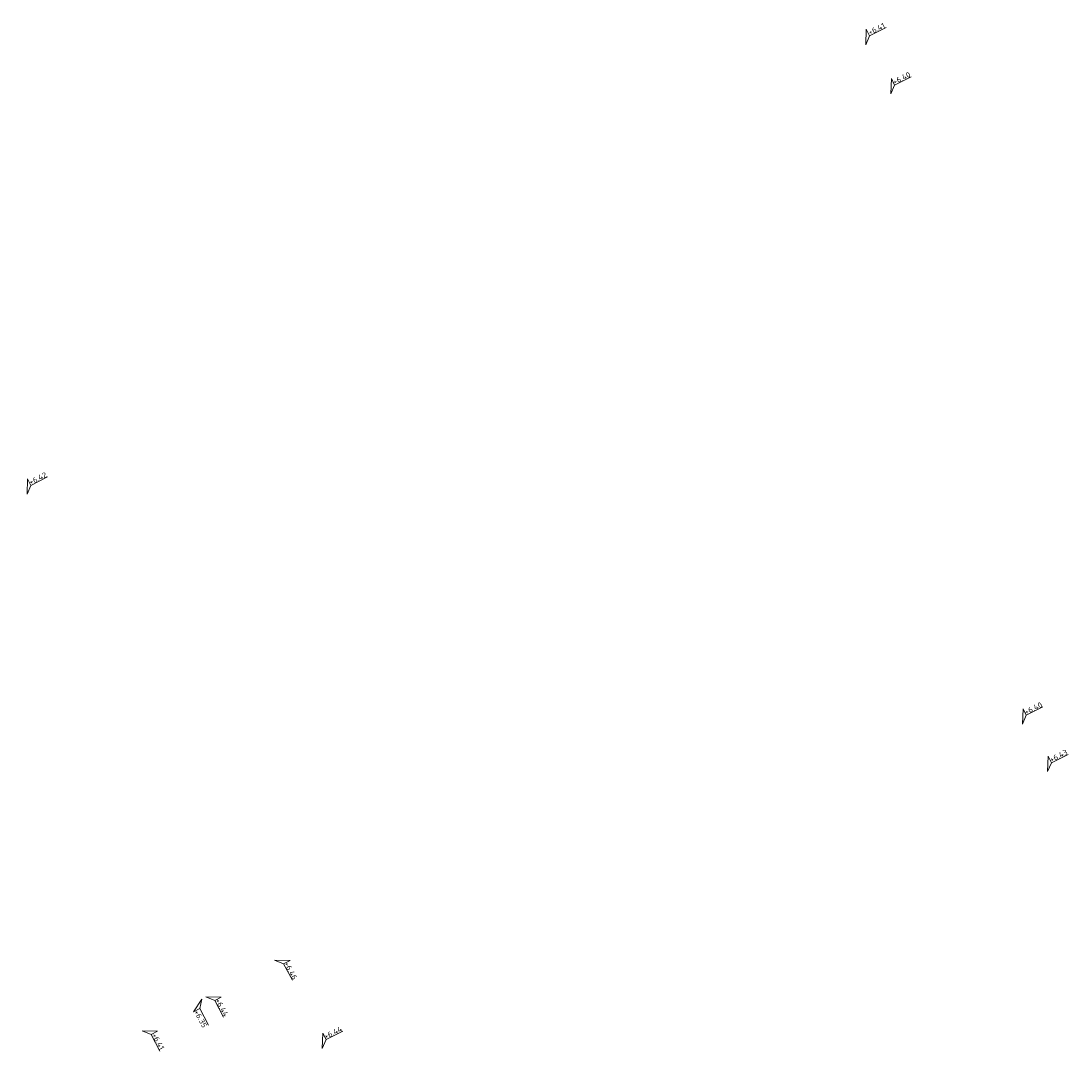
# Model space of a CAD drawing. Header units: metres. Extents: x 155115 to 155402, y 461434 to 461729.
# Tile 11 of 27: x 155286 to 155321, y 461469 to 461503. Entities that reach past the tile are written whole.
import ezdxf
from ezdxf.enums import TextEntityAlignment as Align

# ---------------------------------------------------------------- set-up
doc = ezdxf.new("R2010")
doc.units = ezdxf.units.M
doc.layers.add('X-XX-AL-HOOGTELABEL-S', color=7, linetype='Continuous', lineweight=25)
doc.styles.add('NLCS-ISO', font='NLCS-ISO.ttf')

# ---------------------------------------------------------------- blocks, each defined once
blk = doc.blocks.new('*U4')
at = {"lineweight": 18}
for p, q in [((-2.46, 2.07), (-2.46, 4.47)), ((-2.46, 4.47), (0, 0)), ((-8.66, 2.07), (-2.46, 2.07)), ((0, 0), (-2.46, 2.07))]:
    blk.add_line(p, q, dxfattribs=at)
at = {"lineweight": 18, "style": 'NLCS-ISO'}
blk.add_attdef('...', text='', height=1.8, dxfattribs=at).set_placement((-5.56, 1.65), align=Align.BOTTOM_CENTER)
blk = doc.blocks.new('*U3')
at = {"lineweight": 18}
for p, q in [((2.46, 4.47), (0, 0)), ((2.46, 2.07), (2.46, 4.47)), ((0, 0), (2.46, 2.07)), ((8.66, 2.07), (2.46, 2.07))]:
    blk.add_line(p, q, dxfattribs=at)
at = {"lineweight": 18, "style": 'NLCS-ISO'}
blk.add_attdef('...', text='', height=1.8, dxfattribs=at).set_placement((5.56, 1.65), align=Align.BOTTOM_CENTER)

msp = doc.modelspace()

# ---------------------------------------------------------------- block references
at = {"layer": 'X-XX-AL-HOOGTELABEL-S', "xscale": 0.1, "yscale": 0.1, "zscale": 0.1, "rotation": 26.55025936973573}
for p, values in [((155313.805, 461502.232), {'...': '+6.41'}), ((155314.636, 461500.594), {'...': '+6.40'}), ((155285.946, 461487.295), {'...': '+6.42'}), ((155319.01, 461479.657), {'...': '+6.40'}), ((155319.849, 461478.079), {'...': '+6.43'}), ((155295.75, 461468.88), {'...': '+6.44'})]:
    msp.add_blockref('*U3', p, dxfattribs=at).add_auto_attribs(values)
at = {"layer": 'X-XX-AL-HOOGTELABEL-S'}
ref = msp.add_blockref('*U4', (155294.172, 461471.81), dxfattribs=dict(at, xscale=-0.1, yscale=0.1, zscale=0.1, rotation=298.0867960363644))
ref.add_attrib('...', '+6.46', dxfattribs={"layer": '0', "lineweight": 18, "height": 0.18, "rotation": 298.0868, "style": 'NLCS-ISO'}).set_placement((155294.579, 461471.397), align=Align.BOTTOM_CENTER)
ref = msp.add_blockref('*U4', (155291.753, 461470.519), dxfattribs=dict(at, xscale=0.1, yscale=0.1, zscale=0.1, rotation=118.0867960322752))
ref.add_attrib('...', '+6.35', dxfattribs={"layer": '0', "lineweight": 18, "height": 0.18, "rotation": 298.0868, "style": 'NLCS-ISO'}).set_placement((155291.584, 461469.798), align=Align.BOTTOM_CENTER)
ref = msp.add_blockref('*U4', (155291.886, 461470.59), dxfattribs=dict(at, xscale=-0.1, yscale=0.1, zscale=0.1, rotation=298.0867960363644))
ref.add_attrib('...', '+6.44', dxfattribs={"layer": '0', "lineweight": 18, "height": 0.18, "rotation": 298.0868, "style": 'NLCS-ISO'}).set_placement((155292.293, 461470.176), align=Align.BOTTOM_CENTER)
ref = msp.add_blockref('*U4', (155289.768, 461469.46), dxfattribs=dict(at, xscale=-0.1, yscale=0.1, zscale=0.1, rotation=298.0867960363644))
ref.add_attrib('...', '+6.41', dxfattribs={"layer": '0', "lineweight": 18, "height": 0.18, "rotation": 298.0868, "style": 'NLCS-ISO'}).set_placement((155290.175, 461469.047), align=Align.BOTTOM_CENTER)

doc.saveas('drawing.dxf')
